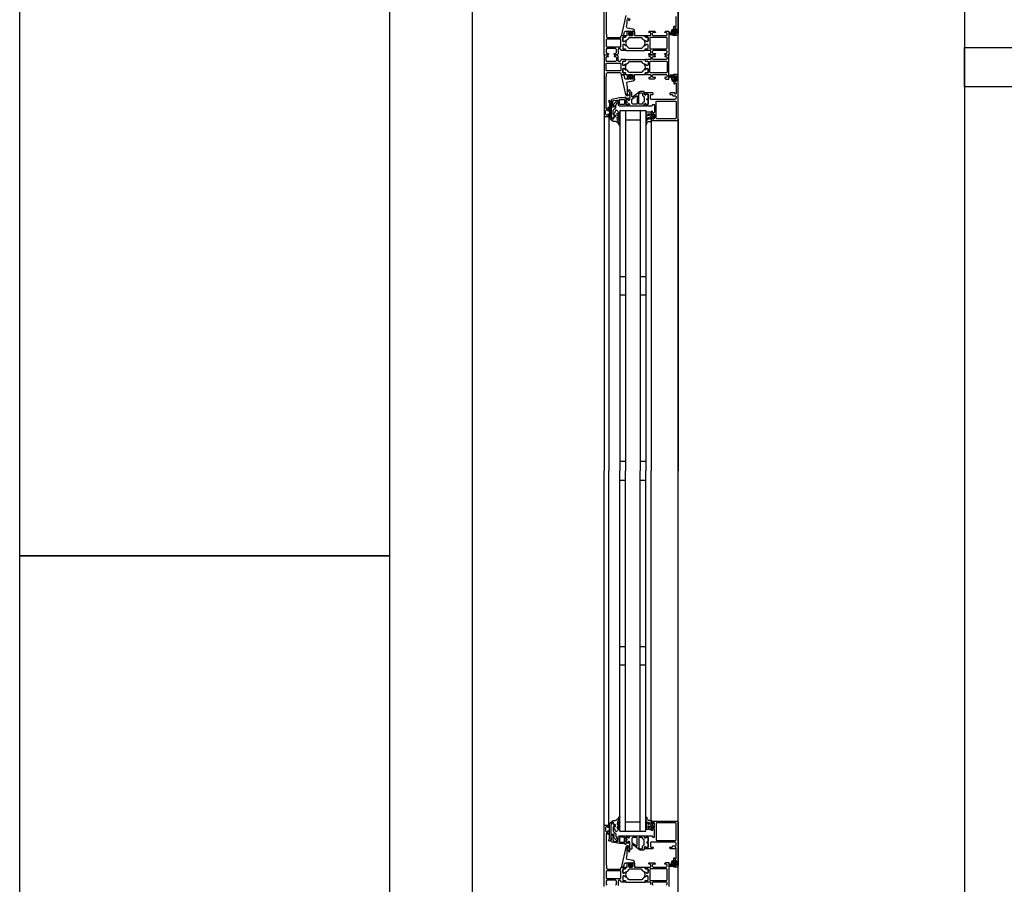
# Model space of a CAD drawing. Header units: millimetres. Extents: x -532 to 413144, y -532 to 654275.
# Tile 55 of 210: x 11578 to 12643, y 27002 to 27938. Entities that reach past the tile are written whole.
import ezdxf

# ---------------------------------------------------------------- set-up
doc = ezdxf.new("R2010")
doc.units = ezdxf.units.MM
doc.header["$LTSCALE"] = 100
for name, color, linetype in [('A-0310-KOZIJN-BU', 7, 'Continuous'), ('A-0340-BALUSTRADE', 7, 'Continuous'), ('A-0410-AFWERKING-GEVEL', 7, 'Continuous'), ('A-0470-AFWERKING-DAK', 7, 'Continuous')]:
    doc.layers.add(name, color=color, linetype=linetype)

msp = doc.modelspace()

# ---------------------------------------------------------------- linework, layer by layer
at = {"layer": 'A-0310-KOZIJN-BU'}
for p, q in [((12233, 27660), (12227, 27660)), ((12255, 27660), (12249, 27660)), ((12233, 27640), (12227, 27640)), ((12255, 27640), (12249, 27640)), ((12233, 27460), (12227, 27460)), ((12255, 27460), (12249, 27460)), ((12227, 27440), (12233, 27440)), ((12249, 27440), (12255, 27440)), ((12227, 27260), (12233, 27260)), ((12249, 27260), (12255, 27260)), ((12227, 27240), (12233, 27240)), ((12249, 27240), (12255, 27240))]:
    msp.add_line(p, q, dxfattribs=at)
at = {"layer": 'A-0310-KOZIJN-BU', "ltscale": 10}
for points in [[(12210, 23400), (12067.625, 23400), (12067.625, 28800)], [(12290, 27969.5), (12290, 27922.5), (12289.4375, 27921.25), (12288.5, 27921), (12285.5, 27921), (12285.5, 27923), (12286, 27923.5), (12286.5, 27923.5), (12286.5, 27922.5), (12287.5, 27922.5), (12288.5, 27923.5), (12288.5, 27927.5), (12287.5, 27928.5), (12286.5, 27928.5), (12286.5, 27927.5), (12286, 27927.5), (12285.5, 27928), (12285.5, 27930.75), (12285.65625, 27931.125), (12286, 27931.25), (12286.34375, 27931.125), (12286.5, 27930.75), (12286.5, 27930.5), (12286.65625, 27930.125), (12287, 27930), (12287.5, 27930), (12288, 27930.5), (12288, 27941.75)], [(12212.1875, 27957.25), (12212.1875, 27926), (12212.4375, 27919.875), (12213.4375, 27919), (12227.5, 27919), (12228, 27919.5), (12228, 27920.5), (12228.5, 27921), (12230, 27921), (12230.71875, 27920.75), (12231, 27921), (12232.90625, 27921), (12233.1875, 27920.625), (12233.1875, 27919.625), (12232.90625, 27919.375), (12230.5, 27919.375), (12230, 27918.875), (12230, 27915), (12230.5, 27914.5), (12231.1875, 27914.5), (12233.59375, 27915.875), (12233.6875, 27915.875), (12233.78125, 27915.8125), (12233.8125, 27915.75), (12233.28125, 27913.875), (12233.09375, 27913), (12233.28125, 27912.0625), (12233.78125, 27910.25), (12233.78125, 27910.125), (12233.6875, 27910.0625), (12233.59375, 27910.0625), (12231.1875, 27911.5), (12230.5, 27911.5), (12230, 27911), (12230, 27907.09375), (12230.5, 27906.59375), (12232.90625, 27906.59375), (12233.1875, 27906.28125), (12233.1875, 27905.28125), (12232.90625, 27905), (12231, 27905), (12230.28125, 27905.1875), (12230, 27905), (12228.5, 27905), (12228, 27905.5), (12228, 27906), (12227, 27907), (12226, 27907), (12225, 27906), (12225, 27901.1875), (12224, 27900.1875), (12221.6875, 27900.1875), (12220.6875, 27901.1875), (12220.6875, 27901.6875), (12222.1875, 27901.6875), (12223.1875, 27902.6875), (12223.1875, 27906), (12222.1875, 27907), (12213, 27907), (12212, 27906), (12212, 27902.6875), (12213, 27901.6875), (12214.5, 27901.6875), (12214.5, 27901.09375), (12213.40625, 27900), (12210, 27900), (12210, 27966)], [(12233.3125, 27942.75), (12228.6875, 27921.875), (12228.78125, 27921.375), (12229.15625, 27921.25), (12230.6875, 27921.25), (12231.1875, 27921.625), (12232.09375, 27925), (12233.0625, 27925.75), (12236.3125, 27925.75), (12236.8125, 27926.25), (12237.3125, 27925.75), (12237.3125, 27923.875), (12236.59375, 27923.875), (12236.34375, 27923.75), (12236.34375, 27923.375), (12237.9375, 27921.625), (12238.6875, 27921.25), (12239.46875, 27921.625), (12241.0625, 27923.375), (12241.0625, 27923.75), (12240.8125, 27923.875), (12240.09375, 27923.875), (12240.09375, 27925.75), (12240.59375, 27926.25), (12241.09375, 27925.75), (12242.6875, 27925.75), (12242.6875, 27926.625), (12242.34375, 27927.625), (12241.46875, 27928.125), (12235.09375, 27929.25), (12234.4375, 27929.75), (12234.3125, 27930.5)], [(12234.3125, 27930.5), (12234.53125, 27932.5), (12234.6875, 27934.5), (12234.78125, 27936.5), (12234.8125, 27938.5)], [(12235.28125, 27940.75), (12236.6875, 27937.5), (12237.03125, 27937.25), (12237.375, 27937.75), (12237.59375, 27938), (12237.71875, 27939.5)], [(12238.09375, 27925.625), (12238.6875, 27926.25), (12239.3125, 27925.625), (12239.3125, 27922.875), (12238.6875, 27922.25), (12238.09375, 27922.875), (12238.09375, 27925.625)], [(12284.59375, 27924), (12285.125, 27924), (12285.1875, 27924.125), (12285.1875, 27926.75), (12285.125, 27926.875), (12284.375, 27926.875), (12284.1875, 27926.75), (12282.59375, 27922.5), (12282.625, 27922.375), (12282.6875, 27922.375), (12283.875, 27922.125), (12284.09375, 27922.25), (12284.09375, 27923.5), (12284.59375, 27924)], [(12286.3125, 27924.25), (12287.09375, 27924.25), (12287.3125, 27924.375), (12287.3125, 27926.625), (12287.125, 27926.875), (12286.3125, 27926.875), (12285.90625, 27926.5), (12285.90625, 27924.625), (12286.3125, 27924.25)], [(12212.6875, 27917.125), (12212.1875, 27916.625), (12212.1875, 27909.25), (12212.6875, 27908.75), (12227.6875, 27908.75), (12228.1875, 27909.25), (12228.1875, 27916.625), (12227.6875, 27917.125), (12212.6875, 27917.125)], [(12212.6875, 27882.875), (12212.1875, 27883.375), (12212.1875, 27890.75), (12212.6875, 27891.25), (12227.6875, 27891.25), (12228.1875, 27890.75), (12228.1875, 27883.375), (12227.6875, 27882.875), (12212.6875, 27882.875)], [(12234.3125, 27869.5), (12234.53125, 27867.5), (12234.6875, 27865.5), (12234.78125, 27863.5), (12234.8125, 27861.5), (12234.75, 27859.5), (12234.625, 27857.5), (12234.71875, 27857.25), (12235.03125, 27857), (12235.34375, 27857.25), (12235.28125, 27859.25), (12236.6875, 27862.5), (12237.03125, 27862.75), (12237.375, 27862.25), (12237.59375, 27862), (12237.71875, 27860.5), (12236.9375, 27857), (12235.4375, 27856), (12234.34375, 27856), (12233.3125, 27857.25), (12228.6875, 27878.125), (12228.78125, 27878.625), (12229.15625, 27878.75), (12230.6875, 27878.75), (12231.1875, 27878.375), (12232.09375, 27875), (12233.0625, 27874.25), (12236.3125, 27874.25), (12236.8125, 27873.75), (12237.3125, 27874.25), (12237.3125, 27876.125), (12236.59375, 27876.125), (12236.34375, 27876.25), (12236.34375, 27876.625), (12237.9375, 27878.375), (12238.6875, 27878.75), (12239.46875, 27878.375), (12241.0625, 27876.625), (12241.0625, 27876.25), (12240.8125, 27876.125), (12240.09375, 27876.125), (12240.09375, 27874.25), (12240.59375, 27873.75), (12241.09375, 27874.25), (12242.6875, 27874.25), (12242.6875, 27873.375), (12242.34375, 27872.375), (12241.46875, 27871.875), (12235.09375, 27870.75), (12234.4375, 27870.25), (12234.3125, 27869.5)], [(12238.09375, 27874.375), (12238.6875, 27873.75), (12239.3125, 27874.375), (12239.3125, 27877.125), (12238.6875, 27877.75), (12238.09375, 27877.125), (12238.09375, 27874.375)], [(12261.5, 27829), (12288.5, 27829), (12289.6875, 27829.5), (12290, 27830.5), (12290, 27877.5), (12289.4375, 27878.75), (12288.5, 27879), (12285.5, 27879), (12285.5, 27877), (12286, 27876.5), (12286.5, 27876.5), (12286.5, 27877.5), (12287.5, 27877.5), (12288.5, 27876.5), (12288.5, 27872.5), (12287.5, 27871.5), (12286.5, 27871.5), (12286.5, 27872.5), (12286, 27872.5), (12285.5, 27872), (12285.5, 27869.25), (12285.65625, 27868.875), (12286, 27868.75), (12286.34375, 27868.875), (12286.5, 27869.25), (12286.5, 27869.5), (12286.65625, 27869.875), (12287, 27870), (12287.5, 27870), (12288, 27869.5), (12288, 27858.25), (12287.5, 27857.75), (12287, 27857.75), (12286, 27859), (12281.5, 27859), (12281, 27858.5), (12281, 27857.75), (12281.5, 27857.25), (12283.5, 27857.25), (12284, 27856.75), (12284, 27856.25), (12284.5, 27855.75), (12287.5, 27855.75), (12288, 27855.25), (12288, 27853.5), (12287.4375, 27852.5), (12286.5, 27852), (12260.5, 27852), (12260, 27852.5), (12260, 27856.75), (12260.5, 27857.25), (12262.5, 27857.25), (12263, 27857.75), (12263, 27858.5), (12262.5, 27859), (12257.5, 27859), (12257.3125, 27859), (12256.6875, 27859), (12256.5, 27859), (12254.03125, 27859), (12253.6875, 27859), (12253.6875, 27858.75), (12253.875, 27857.5), (12254, 27857), (12254.5, 27856.75), (12254.9375, 27857), (12255.375, 27857.75), (12255.71875, 27857.75), (12257.3125, 27857.75), (12257.5, 27857.5), (12257.5, 27846.75), (12257.3125, 27846.5), (12255.71875, 27846.5), (12255.375, 27846.5), (12255.03125, 27847.25), (12254.5, 27847.5), (12254, 27847.25), (12253.875, 27846.75), (12253.6875, 27845.5), (12253.78125, 27845.25), (12254.03125, 27845), (12256.5, 27845), (12256.6875, 27845.25), (12257.3125, 27845.25), (12257.5, 27845), (12261.6875, 27845), (12262.1875, 27845.5), (12262.1875, 27846), (12262.6875, 27846.5), (12264, 27846.5), (12264.5, 27846), (12264.5, 27838), (12264, 27837.5), (12262.6875, 27837.5), (12262.1875, 27838), (12262.1875, 27839.25), (12261.5, 27839.25), (12261, 27838.75), (12261, 27836), (12261.5, 27835.5), (12262, 27835.5), (12262, 27836.25), (12263.5, 27836.25), (12264.5, 27835.5), (12264.5, 27831.5), (12263.5, 27830.5), (12262, 27830.5), (12262, 27831.5), (12261.5, 27831.5), (12261, 27831), (12261, 27829.5), (12261.5, 27829)], [(12284.59375, 27876), (12285.125, 27876), (12285.1875, 27875.875), (12285.1875, 27873.25), (12285.125, 27873.125), (12284.375, 27873.125), (12284.1875, 27873.25), (12282.59375, 27877.5), (12282.625, 27877.625), (12282.6875, 27877.625), (12283.875, 27877.875), (12284.09375, 27877.75), (12284.09375, 27876.5), (12284.59375, 27876)], [(12286.3125, 27875.75), (12287.09375, 27875.75), (12287.3125, 27875.625), (12287.3125, 27873.375), (12287.125, 27873.125), (12286.3125, 27873.125), (12285.90625, 27873.5), (12285.90625, 27875.375), (12286.3125, 27875.75)], [(12217.5, 27844), (12220.3125, 27844), (12220.3125, 27845), (12219.3125, 27845), (12219.3125, 27849.75), (12220.125, 27850.75), (12223.34375, 27851.25), (12224.59375, 27851.25), (12225.09375, 27850.75), (12225.09375, 27846), (12226.09375, 27845), (12233.5, 27845), (12233.6875, 27845.25), (12234.3125, 27845.25), (12234.5, 27845), (12236.96875, 27845), (12237.21875, 27845.25), (12237.3125, 27845.5), (12237.125, 27846.75), (12237, 27847.25), (12236.5, 27847.5), (12235.96875, 27847.25), (12235.625, 27846.5), (12235.28125, 27846.5), (12233.6875, 27846.5), (12233.5, 27846.75), (12233.5, 27851.5), (12233.59375, 27851.75), (12233.6875, 27851.75), (12235.28125, 27851.75), (12235.625, 27851.75), (12236.09375, 27851), (12236.5, 27850.75), (12236.90625, 27851), (12237.125, 27851.5), (12237.3125, 27852.75), (12237.21875, 27853), (12236.96875, 27853), (12234.5, 27853), (12234.3125, 27853), (12233.6875, 27853), (12233.5, 27853), (12233.5, 27854), (12232.90625, 27854.5), (12232.3125, 27854), (12232.3125, 27853.5), (12226.59375, 27853.5), (12218.34375, 27852), (12217.5, 27851), (12217.5, 27844)], [(12240.625, 27854.5), (12240.125, 27854.5), (12239.84375, 27855), (12239.84375, 27859), (12238.84375, 27860), (12237.84375, 27859), (12237.84375, 27853.5), (12237.5625, 27853), (12237.5625, 27851.5), (12237.0625, 27851), (12236.1875, 27851), (12235.4375, 27851.75), (12234.0625, 27851.75), (12233.5625, 27851.25), (12233.5625, 27850), (12233.625, 27849.75), (12233.84375, 27849.75), (12234.3125, 27849.75), (12234.75, 27849.5), (12234.90625, 27849), (12234.75, 27848.75), (12234.3125, 27848.5), (12233.8125, 27848.5), (12233.625, 27848.5), (12233.5625, 27848.25), (12233.5625, 27847), (12234.0625, 27846.5), (12235.4375, 27846.5), (12236.1875, 27847.25), (12237.0625, 27847.25), (12237.5625, 27846.75), (12237.5625, 27845.5), (12238.0625, 27845), (12252.9375, 27845), (12253.4375, 27845.5), (12253.4375, 27846.75), (12253.9375, 27847.25), (12254.8125, 27847.25), (12255.59375, 27846.5), (12256.9375, 27846.5), (12257.4375, 27847), (12257.4375, 27851.25), (12257.3125, 27851.5), (12257, 27851.5), (12256.6875, 27851.5), (12256.3125, 27851.75), (12256.09375, 27852), (12256.3125, 27852.5), (12256.6875, 27852.75), (12257, 27852.75), (12257.3125, 27852.75), (12257.4375, 27853), (12257.4375, 27857.25), (12256.9375, 27857.75), (12255.59375, 27857.75), (12254.8125, 27857), (12253.9375, 27857), (12253.4375, 27857.5), (12253.4375, 27860), (12252.9375, 27860.5), (12249.09375, 27860.5), (12248.09375, 27860.25), (12240.625, 27854.5)], [(12245.84375, 27847.25), (12245.34375, 27846.75), (12240.84375, 27846.75), (12239.84375, 27847.75), (12239.84375, 27851.75), (12240.03125, 27852.25), (12245.03125, 27856), (12245.5625, 27856), (12245.84375, 27855.5), (12245.84375, 27847.25)], [(12210, 27834), (12210, 27450)], [(12215, 27834), (12215, 27450)], [(12227, 27840), (12227, 27450)], [(12227, 27840), (12255, 27840)], [(12233, 27840), (12233, 27450)], [(12249, 27840), (12249, 27450)], [(12255, 27840), (12255, 27450)], [(12290, 27830.5), (12290, 27450)], [(12233, 27830), (12249, 27830)], [(12261, 27828.5), (12261, 27450)], [(12210, 27066), (12210, 27450)], [(12215, 27066), (12215, 27450)], [(12227, 27060), (12227, 27450)], [(12233, 27060), (12233, 27450)], [(12249, 27060), (12249, 27450)], [(12255, 27060), (12255, 27450)], [(12261, 27071.5), (12261, 27450)], [(12290, 27069.5), (12290, 27450)], [(12210, 27000), (12210, 27066), (12210.5, 27066.5), (12214.5, 27066.5), (12215, 27066), (12215, 27064.5), (12214.5, 27064), (12214, 27064), (12214, 27065), (12212.5, 27065), (12211.5, 27064), (12211.5, 27060.25), (12212.5, 27059.25), (12214, 27059.25), (12214, 27060.25), (12214.5, 27060.25), (12215, 27059.75), (12215, 27056.75), (12214.5, 27056.25), (12214, 27056.75), (12214, 27057.25), (12213.5, 27058.25), (12212.6875, 27058.25), (12212.1875, 27057.25), (12212.1875, 27026), (12212.4375, 27019.875), (12213.4375, 27019), (12227.5, 27019), (12228, 27019.5), (12228, 27020.5), (12228.5, 27021), (12230, 27021), (12230.71875, 27020.75), (12231, 27021), (12232.90625, 27021), (12233.1875, 27020.625), (12233.1875, 27019.625), (12232.90625, 27019.375), (12230.5, 27019.375), (12230, 27018.875), (12230, 27015), (12230.5, 27014.5), (12231.1875, 27014.5), (12233.59375, 27015.875), (12233.6875, 27015.875), (12233.78125, 27015.8125), (12233.8125, 27015.75), (12233.28125, 27013.875), (12233.09375, 27013), (12233.28125, 27012.0625), (12233.78125, 27010.25), (12233.78125, 27010.125), (12233.6875, 27010.0625), (12233.59375, 27010.0625), (12231.1875, 27011.5), (12230.5, 27011.5), (12230, 27011), (12230, 27007.09375), (12230.5, 27006.59375), (12232.90625, 27006.59375), (12233.1875, 27006.28125), (12233.1875, 27005.28125), (12232.90625, 27005), (12231, 27005), (12230.28125, 27005.1875), (12230, 27005), (12228.5, 27005), (12228, 27005.5), (12228, 27006), (12227, 27007), (12226, 27007), (12225, 27006), (12225, 27001.1875)], [(12233, 27070), (12249, 27070)], [(12261.5, 27071), (12288.5, 27071), (12289.6875, 27070.5), (12290, 27069.5), (12290, 27022.5), (12289.4375, 27021.25), (12288.5, 27021), (12285.5, 27021), (12285.5, 27023), (12286, 27023.5), (12286.5, 27023.5), (12286.5, 27022.5), (12287.5, 27022.5), (12288.5, 27023.5), (12288.5, 27027.5), (12287.5, 27028.5), (12286.5, 27028.5), (12286.5, 27027.5), (12286, 27027.5), (12285.5, 27028), (12285.5, 27030.75), (12285.65625, 27031.125), (12286, 27031.25), (12286.34375, 27031.125), (12286.5, 27030.75), (12286.5, 27030.5), (12286.65625, 27030.125), (12287, 27030), (12287.5, 27030), (12288, 27030.5), (12288, 27041.75), (12287.5, 27042.25), (12287, 27042.25), (12286, 27041), (12281.5, 27041), (12281, 27041.5), (12281, 27042.25), (12281.5, 27042.75), (12283.5, 27042.75), (12284, 27043.25), (12284, 27043.75), (12284.5, 27044.25), (12287.5, 27044.25), (12288, 27044.75), (12288, 27046.5), (12287.4375, 27047.5), (12286.5, 27048), (12260.5, 27048), (12260, 27047.5), (12260, 27043.25), (12260.5, 27042.75), (12262.5, 27042.75), (12263, 27042.25), (12263, 27041.5), (12262.5, 27041), (12257.5, 27041), (12257.3125, 27041), (12256.6875, 27041), (12256.5, 27041), (12254.03125, 27041), (12253.6875, 27041), (12253.6875, 27041.25), (12253.875, 27042.5), (12254, 27043), (12254.5, 27043.25), (12254.9375, 27043), (12255.375, 27042.25), (12255.71875, 27042.25), (12257.3125, 27042.25), (12257.5, 27042.5), (12257.5, 27053.25), (12257.3125, 27053.5), (12255.71875, 27053.5), (12255.375, 27053.5), (12255.03125, 27052.75), (12254.5, 27052.5), (12254, 27052.75), (12253.875, 27053.25), (12253.6875, 27054.5), (12253.78125, 27054.75), (12254.03125, 27055), (12256.5, 27055), (12256.6875, 27054.75), (12257.3125, 27054.75), (12257.5, 27055), (12261.6875, 27055), (12262.1875, 27054.5), (12262.1875, 27054), (12262.6875, 27053.5), (12264, 27053.5), (12264.5, 27054), (12264.5, 27062), (12264, 27062.5), (12262.6875, 27062.5), (12262.1875, 27062), (12262.1875, 27060.75), (12261.5, 27060.75), (12261, 27061.25), (12261, 27064), (12261.5, 27064.5), (12262, 27064.5), (12262, 27063.75), (12263.5, 27063.75), (12264.5, 27064.5), (12264.5, 27068.5), (12263.5, 27069.5), (12262, 27069.5), (12262, 27068.5), (12261.5, 27068.5), (12261, 27069), (12261, 27070.5), (12261.5, 27071)], [(12217.5, 27056), (12220.3125, 27056), (12220.3125, 27055), (12219.3125, 27055), (12219.3125, 27050.25), (12220.125, 27049.25), (12223.34375, 27048.75), (12224.59375, 27048.75), (12225.09375, 27049.25), (12225.09375, 27054), (12226.09375, 27055), (12233.5, 27055), (12233.6875, 27054.75), (12234.3125, 27054.75), (12234.5, 27055), (12236.96875, 27055), (12237.21875, 27054.75), (12237.3125, 27054.5), (12237.125, 27053.25), (12237, 27052.75), (12236.5, 27052.5), (12235.96875, 27052.75), (12235.625, 27053.5), (12235.28125, 27053.5), (12233.6875, 27053.5), (12233.5, 27053.25), (12233.5, 27048.5), (12233.59375, 27048.25), (12233.6875, 27048.25), (12235.28125, 27048.25), (12235.625, 27048.25), (12236.09375, 27049), (12236.5, 27049.25), (12236.90625, 27049), (12237.125, 27048.5), (12237.3125, 27047.25), (12237.21875, 27047), (12236.96875, 27047), (12234.5, 27047), (12234.3125, 27047), (12233.6875, 27047), (12233.5, 27047), (12233.5, 27046), (12232.90625, 27045.5), (12232.3125, 27046), (12232.3125, 27046.5), (12226.59375, 27046.5), (12218.34375, 27048), (12217.5, 27049), (12217.5, 27056)], [(12227, 27060), (12255, 27060)], [(12240.625, 27045.5), (12240.125, 27045.5), (12239.84375, 27045), (12239.84375, 27041), (12238.84375, 27040), (12237.84375, 27041), (12237.84375, 27046.5), (12237.5625, 27047), (12237.5625, 27048.5), (12237.0625, 27049), (12236.1875, 27049), (12235.4375, 27048.25), (12234.0625, 27048.25), (12233.5625, 27048.75), (12233.5625, 27050), (12233.625, 27050.25), (12233.84375, 27050.25), (12234.3125, 27050.25), (12234.75, 27050.5), (12234.90625, 27051), (12234.75, 27051.25), (12234.3125, 27051.5), (12233.8125, 27051.5), (12233.625, 27051.5), (12233.5625, 27051.75), (12233.5625, 27053), (12234.0625, 27053.5), (12235.4375, 27053.5), (12236.1875, 27052.75), (12237.0625, 27052.75), (12237.5625, 27053.25), (12237.5625, 27054.5), (12238.0625, 27055), (12252.9375, 27055), (12253.4375, 27054.5), (12253.4375, 27053.25), (12253.9375, 27052.75), (12254.8125, 27052.75), (12255.59375, 27053.5), (12256.9375, 27053.5), (12257.4375, 27053), (12257.4375, 27048.75), (12257.3125, 27048.5), (12257, 27048.5), (12256.6875, 27048.5), (12256.3125, 27048.25), (12256.09375, 27048), (12256.3125, 27047.5), (12256.6875, 27047.25), (12257, 27047.25), (12257.3125, 27047.25), (12257.4375, 27047), (12257.4375, 27042.75), (12256.9375, 27042.25), (12255.59375, 27042.25), (12254.8125, 27043), (12253.9375, 27043), (12253.4375, 27042.5), (12253.4375, 27040), (12252.9375, 27039.5), (12249.09375, 27039.5), (12248.09375, 27039.75), (12240.625, 27045.5)], [(12245.84375, 27052.75), (12245.34375, 27053.25), (12240.84375, 27053.25), (12239.84375, 27052.25), (12239.84375, 27048.25), (12240.03125, 27047.75), (12245.03125, 27044), (12245.5625, 27044), (12245.84375, 27044.5), (12245.84375, 27052.75)], [(12234.3125, 27030.5), (12234.53125, 27032.5), (12234.6875, 27034.5), (12234.78125, 27036.5), (12234.8125, 27038.5), (12234.75, 27040.5), (12234.625, 27042.5), (12234.71875, 27042.75), (12235.03125, 27043), (12235.34375, 27042.75), (12235.28125, 27040.75), (12236.6875, 27037.5), (12237.03125, 27037.25), (12237.375, 27037.75), (12237.59375, 27038), (12237.71875, 27039.5), (12236.9375, 27043), (12235.4375, 27044), (12234.34375, 27044), (12233.3125, 27042.75), (12228.6875, 27021.875), (12228.78125, 27021.375), (12229.15625, 27021.25), (12230.6875, 27021.25), (12231.1875, 27021.625), (12232.09375, 27025), (12233.0625, 27025.75), (12236.3125, 27025.75), (12236.8125, 27026.25), (12237.3125, 27025.75), (12237.3125, 27023.875), (12236.59375, 27023.875), (12236.34375, 27023.75), (12236.34375, 27023.375), (12237.9375, 27021.625), (12238.6875, 27021.25), (12239.46875, 27021.625), (12241.0625, 27023.375), (12241.0625, 27023.75), (12240.8125, 27023.875), (12240.09375, 27023.875), (12240.09375, 27025.75), (12240.59375, 27026.25), (12241.09375, 27025.75), (12242.6875, 27025.75), (12242.6875, 27026.625), (12242.34375, 27027.625), (12241.46875, 27028.125), (12235.09375, 27029.25), (12234.4375, 27029.75), (12234.3125, 27030.5)], [(12238.09375, 27025.625), (12238.6875, 27026.25), (12239.3125, 27025.625), (12239.3125, 27022.875), (12238.6875, 27022.25), (12238.09375, 27022.875), (12238.09375, 27025.625)], [(12260.3125, 27002.1875), (12260.3125, 27004.5), (12259.8125, 27005), (12257.5, 27005), (12256.78125, 27005.1875), (12256.5, 27005), (12254.59375, 27005), (12254.3125, 27005.28125), (12254.3125, 27006.28125), (12254.59375, 27006.59375), (12257, 27006.59375), (12257.5, 27007.09375), (12257.5, 27011), (12257, 27011.5), (12256.3125, 27011.5), (12253.90625, 27010.0625), (12253.84375, 27010.0625), (12253.78125, 27010.0625), (12253.6875, 27010.1875), (12253.9375, 27011.375), (12254.40625, 27013), (12253.9375, 27014.5625), (12253.71875, 27015.6875), (12253.90625, 27015.875), (12256.3125, 27014.5), (12257, 27014.5), (12257.5, 27015), (12257.5, 27018.875), (12257, 27019.375), (12254.59375, 27019.375), (12254.3125, 27019.625), (12254.3125, 27020.625), (12254.59375, 27021), (12256.5, 27021), (12257.21875, 27020.75), (12257.5, 27021), (12259.8125, 27021), (12260.3125, 27021.5), (12260.3125, 27023.75), (12259.8125, 27024.25), (12258.8125, 27024.25), (12258.3125, 27024.75), (12258.3125, 27025.25), (12258.8125, 27025.75), (12264.5, 27025.75), (12265.5, 27024.75), (12265.5, 27024.25), (12263, 27024.25), (12262, 27023.25), (12262, 27022), (12263, 27021), (12270, 27021), (12271, 27021), (12277, 27021), (12278, 27022), (12278, 27023.25), (12277, 27024.25), (12275.5, 27024.25), (12275.5, 27024.875), (12276.59375, 27026), (12280, 27026), (12280, 27000)], [(12284.59375, 27024), (12285.125, 27024), (12285.1875, 27024.125), (12285.1875, 27026.75), (12285.125, 27026.875), (12284.375, 27026.875), (12284.1875, 27026.75), (12282.59375, 27022.5), (12282.625, 27022.375), (12282.6875, 27022.375), (12283.875, 27022.125), (12284.09375, 27022.25), (12284.09375, 27023.5), (12284.59375, 27024)], [(12286.3125, 27024.25), (12287.09375, 27024.25), (12287.3125, 27024.375), (12287.3125, 27026.625), (12287.125, 27026.875), (12286.3125, 27026.875), (12285.90625, 27026.5), (12285.90625, 27024.625), (12286.3125, 27024.25)], [(12212.6875, 27017.125), (12212.1875, 27016.625), (12212.1875, 27009.25), (12212.6875, 27008.75), (12227.6875, 27008.75), (12228.1875, 27009.25), (12228.1875, 27016.625), (12227.6875, 27017.125), (12212.6875, 27017.125)], [(12222.1875, 27001.6875), (12223.1875, 27002.6875), (12223.1875, 27006), (12222.1875, 27007), (12213, 27007), (12212, 27006), (12212, 27002.6875), (12213, 27001.6875)], [(12277, 27001.6875), (12278, 27002.6875), (12278, 27004), (12277, 27005), (12271, 27005), (12270, 27005), (12263, 27005), (12262, 27004), (12262, 27002.6875), (12263, 27001.6875)]]:
    msp.add_lwpolyline(points, dxfattribs=at)
for points in [[(12286.625, 27923.625), (12286.46875, 27923.75), (12285.34375, 27923.75), (12285.1875, 27923.625), (12285.1875, 27921.75), (12284.96875, 27921.375), (12284.5, 27921.25), (12281.28125, 27921.75), (12280.1875, 27923.25), (12280.46875, 27924.125), (12280.78125, 27924.25), (12281.09375, 27924.125), (12281.1875, 27923.875), (12281, 27923.25), (12281.21875, 27922.75), (12281.6875, 27922.5), (12281.75, 27922.625), (12281.84375, 27922.625), (12283.5625, 27927.75), (12284.9375, 27928.5), (12285.1875, 27928.125), (12285.1875, 27927.25), (12285.34375, 27927.125), (12286.4375, 27927.125), (12286.625, 27927.25), (12286.78125, 27928.125), (12286.875, 27928.25), (12287.09375, 27928.125), (12287.8125, 27927.375), (12288.09375, 27926.75), (12288.09375, 27924.25), (12287.875, 27923.625), (12287.1875, 27922.75), (12287, 27922.625), (12286.84375, 27922.75)], [(12254.3125, 27919.625), (12254.59375, 27919.375), (12257, 27919.375), (12257.5, 27918.875), (12257.5, 27915.3125), (12256.78125, 27914.5), (12255.96875, 27914.625), (12252.5625, 27916.5), (12251.78125, 27917.25), (12251.25, 27918.25), (12250.375, 27918.75), (12237.125, 27918.75), (12236.25, 27918.25), (12235.71875, 27917.25), (12234.9375, 27916.5), (12231.53125, 27914.625), (12230.4375, 27914.625), (12230, 27915.3125), (12230, 27918.875), (12230.5, 27919.375), (12232.90625, 27919.375), (12233.1875, 27919.625), (12233.1875, 27920.5), (12233.6875, 27921), (12234.6875, 27921), (12234.6875, 27925.25), (12235.1875, 27925.75), (12236.03125, 27925.75), (12237, 27925), (12237.1875, 27924.25), (12236.1875, 27924.25), (12236.1875, 27922), (12237.1875, 27921), (12240.1875, 27921), (12241.1875, 27922), (12241.1875, 27924.25), (12240.1875, 27924.25), (12240.40625, 27925), (12241.375, 27925.75), (12242.1875, 27925.75), (12242.6875, 27925.25), (12242.6875, 27921), (12253.8125, 27921), (12254.3125, 27920.5)], [(12257.5, 27921), (12259.8125, 27921), (12260.3125, 27921.5), (12260.3125, 27923.75), (12259.8125, 27924.25), (12258.8125, 27924.25), (12258.3125, 27924.75), (12258.3125, 27925.25), (12258.8125, 27925.75), (12264.5, 27925.75), (12265.5, 27924.75), (12265.5, 27924.25), (12263, 27924.25), (12262, 27923.25), (12262, 27922), (12263, 27921), (12270, 27921), (12271, 27921), (12277, 27921), (12278, 27922), (12278, 27923.25), (12277, 27924.25), (12275.5, 27924.25), (12275.5, 27924.875), (12276.59375, 27926), (12280, 27926), (12280, 27900), (12276.59375, 27900), (12275.5, 27901.09375), (12275.5, 27901.6875), (12277, 27901.6875), (12278, 27902.6875), (12278, 27904), (12277, 27905), (12271, 27905), (12270, 27905), (12263, 27905), (12262, 27904), (12262, 27902.6875), (12263, 27901.6875), (12265.5, 27901.6875), (12265.5, 27901.1875), (12264.5, 27900.1875), (12258.8125, 27900.1875), (12258.3125, 27900.6875), (12258.3125, 27901.1875), (12258.8125, 27901.6875), (12259.8125, 27901.6875), (12260.3125, 27902.1875), (12260.3125, 27904.5), (12259.8125, 27905), (12257.5, 27905), (12256.78125, 27905.1875), (12256.5, 27905), (12254.59375, 27905), (12254.3125, 27905.28125), (12254.3125, 27906.28125), (12254.59375, 27906.59375), (12257, 27906.59375), (12257.5, 27907.09375), (12257.5, 27911), (12257, 27911.5), (12256.3125, 27911.5), (12253.90625, 27910.0625), (12253.84375, 27910.0625), (12253.78125, 27910.0625), (12253.6875, 27910.1875), (12253.9375, 27911.375), (12254.40625, 27913), (12253.9375, 27914.5625), (12253.71875, 27915.6875), (12253.90625, 27915.875), (12256.3125, 27914.5), (12257, 27914.5), (12257.5, 27915), (12257.5, 27918.875), (12257, 27919.375), (12254.59375, 27919.375), (12254.3125, 27919.625), (12254.3125, 27920.625), (12254.59375, 27921), (12256.5, 27921), (12257.21875, 27920.75)], [(12259.3125, 27918.625), (12259.3125, 27907.28125), (12259.8125, 27906.78125), (12277.5, 27906.78125), (12278, 27907.28125), (12278, 27918.625), (12277.5, 27919.125), (12259.8125, 27919.125)], [(12254.3125, 27906.28125), (12254.59375, 27906.59375), (12257, 27906.59375), (12257.5, 27907.09375), (12257.5, 27910.625), (12256.78125, 27911.4375), (12255.96875, 27911.3125), (12252.5625, 27909.375), (12251.78125, 27908.625), (12251.25, 27907.6875), (12250.375, 27907.1875), (12237.125, 27907.1875), (12236.25, 27907.6875), (12235.71875, 27908.625), (12234.9375, 27909.375), (12231.53125, 27911.3125), (12230.4375, 27911.3125), (12230, 27910.625), (12230, 27907.09375), (12230.5, 27906.59375), (12232.90625, 27906.59375), (12233.1875, 27906.28125), (12233.1875, 27905.5), (12233.6875, 27905), (12253.8125, 27905), (12254.3125, 27905.5)], [(12230, 27895), (12228.5, 27895), (12228, 27894.5), (12228, 27894), (12227, 27893), (12226, 27893), (12225, 27894), (12225, 27898.8125), (12224, 27899.8125), (12221.6875, 27899.8125), (12220.6875, 27898.8125), (12220.6875, 27898.3125), (12222.1875, 27898.3125), (12223.1875, 27897.3125), (12223.1875, 27894), (12222.1875, 27893), (12213, 27893), (12212, 27894), (12212, 27897.3125), (12213, 27898.3125), (12214.5, 27898.3125), (12214.5, 27898.90625), (12213.40625, 27900), (12210, 27900), (12210, 27834), (12210.5, 27833.5), (12214.5, 27833.5), (12215, 27834), (12215, 27835.5), (12214.5, 27836), (12214, 27836), (12214, 27835), (12212.5, 27835), (12211.5, 27836), (12211.5, 27839.75), (12212.5, 27840.75), (12214, 27840.75), (12214, 27839.75), (12214.5, 27839.75), (12215, 27840.25), (12215, 27843.25), (12214.5, 27843.75), (12214, 27843.25), (12214, 27842.75), (12213.5, 27841.75), (12212.6875, 27841.75), (12212.1875, 27842.75), (12212.1875, 27874), (12212.4375, 27880.125), (12213.4375, 27881), (12227.5, 27881), (12228, 27880.5), (12228, 27879.5), (12228.5, 27879), (12230, 27879), (12230.71875, 27879.25), (12231, 27879), (12232.90625, 27879), (12233.1875, 27879.375), (12233.1875, 27880.375), (12232.90625, 27880.625), (12230.5, 27880.625), (12230, 27881.125), (12230, 27885), (12230.5, 27885.5), (12231.1875, 27885.5), (12233.59375, 27884.125), (12233.6875, 27884.125), (12233.78125, 27884.1875), (12233.8125, 27884.25), (12233.28125, 27886.125), (12233.09375, 27887), (12233.28125, 27887.9375), (12233.78125, 27889.75), (12233.78125, 27889.875), (12233.6875, 27889.9375), (12233.59375, 27889.9375), (12231.1875, 27888.5), (12230.5, 27888.5), (12230, 27889), (12230, 27892.90625), (12230.5, 27893.40625), (12232.90625, 27893.40625), (12233.1875, 27893.71875), (12233.1875, 27894.71875), (12232.90625, 27895), (12231, 27895), (12230.28125, 27894.8125)], [(12254.3125, 27893.71875), (12254.59375, 27893.40625), (12257, 27893.40625), (12257.5, 27892.90625), (12257.5, 27889.375), (12256.78125, 27888.5625), (12255.96875, 27888.6875), (12252.5625, 27890.625), (12251.78125, 27891.375), (12251.25, 27892.3125), (12250.375, 27892.8125), (12237.125, 27892.8125), (12236.25, 27892.3125), (12235.71875, 27891.375), (12234.9375, 27890.625), (12231.53125, 27888.6875), (12230.4375, 27888.6875), (12230, 27889.375), (12230, 27892.90625), (12230.5, 27893.40625), (12232.90625, 27893.40625), (12233.1875, 27893.71875), (12233.1875, 27894.5), (12233.6875, 27895), (12253.8125, 27895), (12254.3125, 27894.5)], [(12257.5, 27879), (12259.8125, 27879), (12260.3125, 27878.5), (12260.3125, 27876.25), (12259.8125, 27875.75), (12258.8125, 27875.75), (12258.3125, 27875.25), (12258.3125, 27874.75), (12258.8125, 27874.25), (12264.5, 27874.25), (12265.5, 27875.25), (12265.5, 27875.75), (12263, 27875.75), (12262, 27876.75), (12262, 27878), (12263, 27879), (12270, 27879), (12271, 27879), (12277, 27879), (12278, 27878), (12278, 27876.75), (12277, 27875.75), (12275.5, 27875.75), (12275.5, 27875.125), (12276.59375, 27874), (12280, 27874), (12280, 27900), (12276.59375, 27900), (12275.5, 27898.90625), (12275.5, 27898.3125), (12277, 27898.3125), (12278, 27897.3125), (12278, 27896), (12277, 27895), (12271, 27895), (12270, 27895), (12263, 27895), (12262, 27896), (12262, 27897.3125), (12263, 27898.3125), (12265.5, 27898.3125), (12265.5, 27898.8125), (12264.5, 27899.8125), (12258.8125, 27899.8125), (12258.3125, 27899.3125), (12258.3125, 27898.8125), (12258.8125, 27898.3125), (12259.8125, 27898.3125), (12260.3125, 27897.8125), (12260.3125, 27895.5), (12259.8125, 27895), (12257.5, 27895), (12256.78125, 27894.8125), (12256.5, 27895), (12254.59375, 27895), (12254.3125, 27894.71875), (12254.3125, 27893.71875), (12254.59375, 27893.40625), (12257, 27893.40625), (12257.5, 27892.90625), (12257.5, 27889), (12257, 27888.5), (12256.3125, 27888.5), (12253.90625, 27889.9375), (12253.84375, 27889.9375), (12253.78125, 27889.9375), (12253.6875, 27889.8125), (12253.9375, 27888.625), (12254.40625, 27887), (12253.9375, 27885.4375), (12253.71875, 27884.3125), (12253.90625, 27884.125), (12256.3125, 27885.5), (12257, 27885.5), (12257.5, 27885), (12257.5, 27881.125), (12257, 27880.625), (12254.59375, 27880.625), (12254.3125, 27880.375), (12254.3125, 27879.375), (12254.59375, 27879), (12256.5, 27879), (12257.21875, 27879.25)], [(12254.3125, 27880.375), (12254.59375, 27880.625), (12257, 27880.625), (12257.5, 27881.125), (12257.5, 27884.6875), (12256.78125, 27885.5), (12255.96875, 27885.375), (12252.5625, 27883.5), (12251.78125, 27882.75), (12251.25, 27881.75), (12250.375, 27881.25), (12237.125, 27881.25), (12236.25, 27881.75), (12235.71875, 27882.75), (12234.9375, 27883.5), (12231.53125, 27885.375), (12230.4375, 27885.375), (12230, 27884.6875), (12230, 27881.125), (12230.5, 27880.625), (12232.90625, 27880.625), (12233.1875, 27880.375), (12233.1875, 27879.5), (12233.6875, 27879), (12234.6875, 27879), (12234.6875, 27874.75), (12235.1875, 27874.25), (12236.03125, 27874.25), (12237, 27875), (12237.1875, 27875.75), (12236.1875, 27875.75), (12236.1875, 27878), (12237.1875, 27879), (12240.1875, 27879), (12241.1875, 27878), (12241.1875, 27875.75), (12240.1875, 27875.75), (12240.40625, 27875), (12241.375, 27874.25), (12242.1875, 27874.25), (12242.6875, 27874.75), (12242.6875, 27879), (12253.8125, 27879), (12254.3125, 27879.5)], [(12259.3125, 27881.375), (12259.3125, 27892.71875), (12259.8125, 27893.21875), (12277.5, 27893.21875), (12278, 27892.71875), (12278, 27881.375), (12277.5, 27880.875), (12259.8125, 27880.875)], [(12286.625, 27876.375), (12286.46875, 27876.25), (12285.34375, 27876.25), (12285.1875, 27876.375), (12285.1875, 27878.25), (12284.96875, 27878.625), (12284.5, 27878.75), (12281.28125, 27878.25), (12280.1875, 27876.75), (12280.46875, 27875.875), (12280.78125, 27875.75), (12281.09375, 27875.875), (12281.1875, 27876.125), (12281, 27876.75), (12281.21875, 27877.25), (12281.6875, 27877.5), (12281.75, 27877.375), (12281.84375, 27877.375), (12283.5625, 27872.25), (12284.9375, 27871.5), (12285.1875, 27871.875), (12285.1875, 27872.75), (12285.34375, 27872.875), (12286.4375, 27872.875), (12286.625, 27872.75), (12286.78125, 27871.875), (12286.875, 27871.75), (12287.09375, 27871.875), (12287.8125, 27872.625), (12288.09375, 27873.25), (12288.09375, 27875.75), (12287.875, 27876.375), (12287.1875, 27877.25), (12287, 27877.375), (12286.84375, 27877.25)], [(12227.09375, 27852), (12231.5, 27852), (12232, 27851.5), (12232, 27847), (12231.5, 27846.5), (12227.09375, 27846.5), (12226.59375, 27847), (12226.59375, 27851.5)], [(12247.4375, 27847.25), (12247.4375, 27857.5), (12247.625, 27858), (12248.84375, 27859), (12249.125, 27859), (12250.9375, 27859), (12251.4375, 27858.5), (12251.4375, 27856.25), (12252.4375, 27855.25), (12252.9375, 27855.25), (12253.4375, 27854.75), (12253.4375, 27849.5), (12252.9375, 27849), (12252.4375, 27849), (12251.4375, 27848), (12251.4375, 27847.25), (12250.9375, 27846.75), (12247.9375, 27846.75)], [(12257.3125, 27852), (12257.1875, 27851.75), (12256.65625, 27851.5), (12256.28125, 27851.75), (12256.125, 27852.25), (12256.28125, 27852.5), (12256.65625, 27852.75), (12257.1875, 27852.5)], [(12217.09375, 27834), (12217.09375, 27846), (12217.4375, 27847.75), (12217.375, 27848.5), (12216.0625, 27850.5), (12215.21875, 27850.75), (12214.6875, 27850), (12214.84375, 27849.5), (12215.8125, 27848), (12215.875, 27847.75), (12215.875, 27847.75), (12215.59375, 27846.25), (12215.59375, 27834), (12215.875, 27832.5), (12216.625, 27831), (12216.90625, 27830.5), (12218.1875, 27829.5), (12219.78125, 27828.5), (12221.125, 27828.5), (12221.8125, 27828.5), (12222.4375, 27828), (12223.09375, 27828), (12223.6875, 27827.5), (12224.21875, 27827), (12224.71875, 27826.5), (12225.1875, 27826), (12225.59375, 27825.5), (12225.9375, 27825), (12226.1875, 27824), (12226.6875, 27824), (12226.875, 27824.5), (12226.65625, 27825.5), (12226.375, 27826.5), (12226, 27827), (12225.59375, 27828), (12225.09375, 27828.5), (12224.53125, 27829.5), (12224.375, 27830), (12224.09375, 27832.5), (12224.28125, 27833), (12224.53125, 27833), (12224.96875, 27832.5), (12225.34375, 27831.5), (12225.625, 27831), (12225.875, 27830.5), (12226.3125, 27829.5), (12226.5, 27829.5), (12226.875, 27830), (12226.78125, 27830.5), (12226.59375, 27831.5), (12226.375, 27832), (12226.0625, 27832.5), (12225.6875, 27833.5), (12225.25, 27834), (12224.78125, 27834.5), (12224.21875, 27835), (12224.09375, 27835.5), (12224.09375, 27837), (12224.28125, 27837.25), (12224.5625, 27837.25), (12224.96875, 27836.75), (12225.3125, 27836.25), (12225.59375, 27836), (12225.8125, 27835.5), (12225.9375, 27834.5), (12226.5625, 27834.5), (12226.875, 27835), (12226.65625, 27836), (12226.40625, 27836.5), (12226.09375, 27837), (12225.71875, 27837.75), (12225.3125, 27838.25), (12224.84375, 27839), (12224.3125, 27839.5), (12223.75, 27840), (12222.9375, 27840.75), (12222.46875, 27840.25), (12222.21875, 27839.5), (12221.9375, 27838.75), (12221.625, 27838), (12221.21875, 27837.25), (12220.78125, 27836.75), (12220.3125, 27836), (12219.96875, 27835.5), (12220.03125, 27835.5), (12220.3125, 27835), (12221.96875, 27835), (12222.28125, 27835), (12222.28125, 27833), (12221.96875, 27833), (12220.46875, 27833), (12220.1875, 27832.5), (12220.1875, 27831), (12219.875, 27830.5), (12219.15625, 27830.5), (12218.875, 27830.5), (12217.6875, 27832), (12217.53125, 27832)], [(12222.6875, 27843), (12222.6875, 27845.25), (12224, 27848.5), (12224.71875, 27849), (12225, 27849.5), (12224.71875, 27850.25), (12224, 27850.5), (12223.28125, 27850.25), (12223.1875, 27850.25), (12219.8125, 27846), (12219.8125, 27845.5), (12220.6875, 27845.5), (12220.6875, 27843.5), (12218.59375, 27843.5), (12218.3125, 27843.75), (12217.5, 27843.75), (12217.5, 27834), (12217.90625, 27832.5), (12219.0625, 27831), (12219.625, 27831), (12220, 27831.5), (12220, 27832.5), (12220.5, 27833), (12221.5, 27833), (12222, 27833.5), (12222, 27834.5), (12221.5, 27835), (12220.1875, 27835), (12219.6875, 27835.5), (12219.6875, 27839.75), (12220.8125, 27841.75), (12221.53125, 27841.75)], [(12234.90625, 27849), (12234.78125, 27848.75), (12234.25, 27848.5), (12233.875, 27848.75), (12233.71875, 27849.25), (12233.875, 27849.5), (12234.25, 27849.75), (12234.78125, 27849.5)], [(12266.3125, 27849.75), (12266.8125, 27850.25), (12287.3125, 27850.25), (12287.8125, 27849.75), (12287.8125, 27831.5), (12287.3125, 27831), (12266.8125, 27831), (12266.3125, 27831.5)], [(12260.1875, 27828), (12261.1875, 27828.5), (12261.59375, 27829), (12260.6875, 27829), (12260.6875, 27830.5), (12260.21875, 27831), (12260.21875, 27831.5), (12260.6875, 27831.5), (12262, 27831.5), (12262.3125, 27831.5), (12262.3125, 27831.5), (12262.53125, 27831), (12262.8125, 27831), (12263.84375, 27832), (12264, 27832.5), (12264, 27834), (12263.84375, 27834.5), (12262.8125, 27835.5), (12262.625, 27835.5), (12262.375, 27835.5), (12262.21875, 27835), (12262, 27835), (12260.6875, 27835), (12260.21875, 27835), (12260.21875, 27835.5), (12260.6875, 27836), (12260.6875, 27837.75), (12260.40625, 27838.25), (12256.40625, 27838.25), (12255.40625, 27837.5), (12255.1875, 27837.25), (12255.40625, 27836.75), (12256.1875, 27836.5), (12256.40625, 27836.25), (12256.1875, 27836), (12255.40625, 27835.5), (12255.1875, 27835.5), (12255.40625, 27835), (12256.1875, 27834.5), (12256.40625, 27834.5), (12256.1875, 27834), (12255.40625, 27833.5), (12255.1875, 27833.5), (12255.40625, 27833), (12256.1875, 27832.5), (12256.40625, 27832.5), (12256.1875, 27832), (12255.40625, 27831.5), (12255.1875, 27831.5), (12255.46875, 27831), (12256.3125, 27831), (12256.8125, 27830.5), (12255.6875, 27829), (12255.1875, 27828), (12255.1875, 27825), (12255.625, 27825), (12255.84375, 27825), (12256.0625, 27825), (12256.15625, 27826), (12256.28125, 27826.5), (12257.65625, 27828)], [(12259.1875, 27836), (12259.1875, 27835), (12258.6875, 27834.5), (12258.09375, 27834.5), (12257.59375, 27835), (12257.59375, 27836), (12258.09375, 27836.25), (12258.6875, 27836.25)], [(12259.1875, 27832), (12259.1875, 27831), (12258.6875, 27830.5), (12258.09375, 27830.5), (12257.59375, 27831), (12257.59375, 27832), (12258.09375, 27832.5), (12258.6875, 27832.5)], [(12260.1875, 27833.5), (12260.6875, 27834), (12262.3125, 27834), (12262.8125, 27833.5), (12262.8125, 27833), (12262.3125, 27832.5), (12260.6875, 27832.5), (12260.1875, 27833)], [(12217.09375, 27066), (12217.09375, 27054), (12217.4375, 27052.25), (12217.375, 27051.5), (12216.0625, 27049.5), (12215.21875, 27049.25), (12214.6875, 27050), (12214.84375, 27050.5), (12215.8125, 27052), (12215.875, 27052.25), (12215.875, 27052.25), (12215.59375, 27053.75), (12215.59375, 27066), (12215.875, 27067.5), (12216.625, 27069), (12216.90625, 27069.5), (12218.1875, 27070.5), (12219.78125, 27071.5), (12221.125, 27071.5), (12221.8125, 27071.5), (12222.4375, 27072), (12223.09375, 27072), (12223.6875, 27072.5), (12224.21875, 27073), (12224.71875, 27073.5), (12225.1875, 27074), (12225.59375, 27074.5), (12225.9375, 27075), (12226.1875, 27076), (12226.6875, 27076), (12226.875, 27075.5), (12226.65625, 27074.5), (12226.375, 27073.5), (12226, 27073), (12225.59375, 27072), (12225.09375, 27071.5), (12224.53125, 27070.5), (12224.375, 27070), (12224.09375, 27067.5), (12224.28125, 27067), (12224.53125, 27067), (12224.96875, 27067.5), (12225.34375, 27068.5), (12225.625, 27069), (12225.875, 27069.5), (12226.3125, 27070.5), (12226.5, 27070.5), (12226.875, 27070), (12226.78125, 27069.5), (12226.59375, 27068.5), (12226.375, 27068), (12226.0625, 27067.5), (12225.6875, 27066.5), (12225.25, 27066), (12224.78125, 27065.5), (12224.21875, 27065), (12224.09375, 27064.5), (12224.09375, 27063), (12224.28125, 27062.75), (12224.5625, 27062.75), (12224.96875, 27063.25), (12225.3125, 27063.75), (12225.59375, 27064), (12225.8125, 27064.5), (12225.9375, 27065.5), (12226.5625, 27065.5), (12226.875, 27065), (12226.65625, 27064), (12226.40625, 27063.5), (12226.09375, 27063), (12225.71875, 27062.25), (12225.3125, 27061.75), (12224.84375, 27061), (12224.3125, 27060.5), (12223.75, 27060), (12222.9375, 27059.25), (12222.46875, 27059.75), (12222.21875, 27060.5), (12221.9375, 27061.25), (12221.625, 27062), (12221.21875, 27062.75), (12220.78125, 27063.25), (12220.3125, 27064), (12219.96875, 27064.5), (12220.03125, 27064.5), (12220.3125, 27065), (12221.96875, 27065), (12222.28125, 27065), (12222.28125, 27067), (12221.96875, 27067), (12220.46875, 27067), (12220.1875, 27067.5), (12220.1875, 27069), (12219.875, 27069.5), (12219.15625, 27069.5), (12218.875, 27069.5), (12217.6875, 27068), (12217.53125, 27068)], [(12260.1875, 27072), (12261.1875, 27071.5), (12261.59375, 27071), (12260.6875, 27071), (12260.6875, 27069.5), (12260.21875, 27069), (12260.21875, 27068.5), (12260.6875, 27068.5), (12262, 27068.5), (12262.3125, 27068.5), (12262.3125, 27068.5), (12262.53125, 27069), (12262.8125, 27069), (12263.84375, 27068), (12264, 27067.5), (12264, 27066), (12263.84375, 27065.5), (12262.8125, 27064.5), (12262.625, 27064.5), (12262.375, 27064.5), (12262.21875, 27065), (12262, 27065), (12260.6875, 27065), (12260.21875, 27065), (12260.21875, 27064.5), (12260.6875, 27064), (12260.6875, 27062.25), (12260.40625, 27061.75), (12256.40625, 27061.75), (12255.40625, 27062.5), (12255.1875, 27062.75), (12255.40625, 27063.25), (12256.1875, 27063.5), (12256.40625, 27063.75), (12256.1875, 27064), (12255.40625, 27064.5), (12255.1875, 27064.5), (12255.40625, 27065), (12256.1875, 27065.5), (12256.40625, 27065.5), (12256.1875, 27066), (12255.40625, 27066.5), (12255.1875, 27066.5), (12255.40625, 27067), (12256.1875, 27067.5), (12256.40625, 27067.5), (12256.1875, 27068), (12255.40625, 27068.5), (12255.1875, 27068.5), (12255.46875, 27069), (12256.3125, 27069), (12256.8125, 27069.5), (12255.6875, 27071), (12255.1875, 27072), (12255.1875, 27075), (12255.625, 27075), (12255.84375, 27075), (12256.0625, 27075), (12256.15625, 27074), (12256.28125, 27073.5), (12257.65625, 27072)], [(12222.6875, 27057), (12222.6875, 27054.75), (12224, 27051.5), (12224.71875, 27051), (12225, 27050.5), (12224.71875, 27049.75), (12224, 27049.5), (12223.28125, 27049.75), (12223.1875, 27049.75), (12219.8125, 27054), (12219.8125, 27054.5), (12220.6875, 27054.5), (12220.6875, 27056.5), (12218.59375, 27056.5), (12218.3125, 27056.25), (12217.5, 27056.25), (12217.5, 27066), (12217.90625, 27067.5), (12219.0625, 27069), (12219.625, 27069), (12220, 27068.5), (12220, 27067.5), (12220.5, 27067), (12221.5, 27067), (12222, 27066.5), (12222, 27065.5), (12221.5, 27065), (12220.1875, 27065), (12219.6875, 27064.5), (12219.6875, 27060.25), (12220.8125, 27058.25), (12221.53125, 27058.25)], [(12259.1875, 27068), (12259.1875, 27069), (12258.6875, 27069.5), (12258.09375, 27069.5), (12257.59375, 27069), (12257.59375, 27068), (12258.09375, 27067.5), (12258.6875, 27067.5)], [(12259.1875, 27064), (12259.1875, 27065), (12258.6875, 27065.5), (12258.09375, 27065.5), (12257.59375, 27065), (12257.59375, 27064), (12258.09375, 27063.75), (12258.6875, 27063.75)], [(12260.1875, 27066.5), (12260.6875, 27066), (12262.3125, 27066), (12262.8125, 27066.5), (12262.8125, 27067), (12262.3125, 27067.5), (12260.6875, 27067.5), (12260.1875, 27067)], [(12266.3125, 27050.25), (12266.8125, 27049.75), (12287.3125, 27049.75), (12287.8125, 27050.25), (12287.8125, 27068.5), (12287.3125, 27069), (12266.8125, 27069), (12266.3125, 27068.5)], [(12227.09375, 27048), (12231.5, 27048), (12232, 27048.5), (12232, 27053), (12231.5, 27053.5), (12227.09375, 27053.5), (12226.59375, 27053), (12226.59375, 27048.5)], [(12247.4375, 27052.75), (12247.4375, 27042.5), (12247.625, 27042), (12248.84375, 27041), (12249.125, 27041), (12250.9375, 27041), (12251.4375, 27041.5), (12251.4375, 27043.75), (12252.4375, 27044.75), (12252.9375, 27044.75), (12253.4375, 27045.25), (12253.4375, 27050.5), (12252.9375, 27051), (12252.4375, 27051), (12251.4375, 27052), (12251.4375, 27052.75), (12250.9375, 27053.25), (12247.9375, 27053.25)], [(12234.90625, 27051), (12234.78125, 27051.25), (12234.25, 27051.5), (12233.875, 27051.25), (12233.71875, 27050.75), (12233.875, 27050.5), (12234.25, 27050.25), (12234.78125, 27050.5)], [(12257.3125, 27048), (12257.1875, 27048.25), (12256.65625, 27048.5), (12256.28125, 27048.25), (12256.125, 27047.75), (12256.28125, 27047.5), (12256.65625, 27047.25), (12257.1875, 27047.5)], [(12254.3125, 27019.625), (12254.59375, 27019.375), (12257, 27019.375), (12257.5, 27018.875), (12257.5, 27015.3125), (12256.78125, 27014.5), (12255.96875, 27014.625), (12252.5625, 27016.5), (12251.78125, 27017.25), (12251.25, 27018.25), (12250.375, 27018.75), (12237.125, 27018.75), (12236.25, 27018.25), (12235.71875, 27017.25), (12234.9375, 27016.5), (12231.53125, 27014.625), (12230.4375, 27014.625), (12230, 27015.3125), (12230, 27018.875), (12230.5, 27019.375), (12232.90625, 27019.375), (12233.1875, 27019.625), (12233.1875, 27020.5), (12233.6875, 27021), (12234.6875, 27021), (12234.6875, 27025.25), (12235.1875, 27025.75), (12236.03125, 27025.75), (12237, 27025), (12237.1875, 27024.25), (12236.1875, 27024.25), (12236.1875, 27022), (12237.1875, 27021), (12240.1875, 27021), (12241.1875, 27022), (12241.1875, 27024.25), (12240.1875, 27024.25), (12240.40625, 27025), (12241.375, 27025.75), (12242.1875, 27025.75), (12242.6875, 27025.25), (12242.6875, 27021), (12253.8125, 27021), (12254.3125, 27020.5)], [(12286.625, 27023.625), (12286.46875, 27023.75), (12285.34375, 27023.75), (12285.1875, 27023.625), (12285.1875, 27021.75), (12284.96875, 27021.375), (12284.5, 27021.25), (12281.28125, 27021.75), (12280.1875, 27023.25), (12280.46875, 27024.125), (12280.78125, 27024.25), (12281.09375, 27024.125), (12281.1875, 27023.875), (12281, 27023.25), (12281.21875, 27022.75), (12281.6875, 27022.5), (12281.75, 27022.625), (12281.84375, 27022.625), (12283.5625, 27027.75), (12284.9375, 27028.5), (12285.1875, 27028.125), (12285.1875, 27027.25), (12285.34375, 27027.125), (12286.4375, 27027.125), (12286.625, 27027.25), (12286.78125, 27028.125), (12286.875, 27028.25), (12287.09375, 27028.125), (12287.8125, 27027.375), (12288.09375, 27026.75), (12288.09375, 27024.25), (12287.875, 27023.625), (12287.1875, 27022.75), (12287, 27022.625), (12286.84375, 27022.75)], [(12254.3125, 27006.28125), (12254.59375, 27006.59375), (12257, 27006.59375), (12257.5, 27007.09375), (12257.5, 27010.625), (12256.78125, 27011.4375), (12255.96875, 27011.3125), (12252.5625, 27009.375), (12251.78125, 27008.625), (12251.25, 27007.6875), (12250.375, 27007.1875), (12237.125, 27007.1875), (12236.25, 27007.6875), (12235.71875, 27008.625), (12234.9375, 27009.375), (12231.53125, 27011.3125), (12230.4375, 27011.3125), (12230, 27010.625), (12230, 27007.09375), (12230.5, 27006.59375), (12232.90625, 27006.59375), (12233.1875, 27006.28125), (12233.1875, 27005.5), (12233.6875, 27005), (12253.8125, 27005), (12254.3125, 27005.5)], [(12259.3125, 27018.625), (12259.3125, 27007.28125), (12259.8125, 27006.78125), (12277.5, 27006.78125), (12278, 27007.28125), (12278, 27018.625), (12277.5, 27019.125), (12259.8125, 27019.125)]]:
    msp.add_lwpolyline(points, close=True, dxfattribs=at)
at = {"layer": 'A-0340-BALUSTRADE', "ltscale": 10}
msp.add_lwpolyline([(12600, 27908.25), (16101.25, 27908.25), (16058.75, 27865.75), (12600, 27865.75)], close=True, dxfattribs=at)
at = {"layer": 'A-0410-AFWERKING-GEVEL', "ltscale": 10}
msp.add_lwpolyline([(12290, 23400), (12290, 28800), (12600, 28800), (12600, 23400)], close=True, dxfattribs=at)
at = {"layer": 'A-0470-AFWERKING-DAK', "ltscale": 10}
for points in [[(11977.5, 27958), (11977.5, 27358), (11577.5, 27358), (11577.5, 27958)], [(11977.5, 27358), (11977.5, 26758), (11577.5, 26758), (11577.5, 27358)]]:
    msp.add_lwpolyline(points, close=True, dxfattribs=at)

doc.saveas('drawing.dxf')
